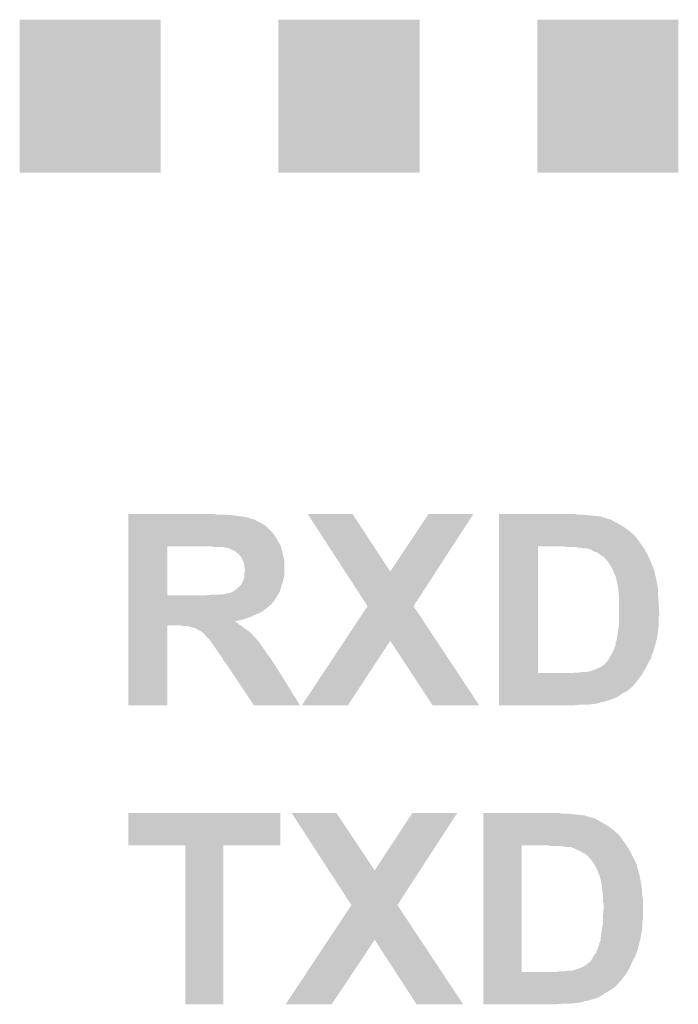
# Model space of a CAD drawing. Extents: x -1.3 to 24.2, y -3.9 to 53.4.
# Tile 26 of 42: x 15 to 17.8, y 21.1 to 25.2. Entities that reach past the tile are written whole.
import ezdxf

# ---------------------------------------------------------------- set-up
doc = ezdxf.new("R2010")
doc.units = 0
doc.layers.get('0').update_dxf_attribs({"linetype": 'CONTINUOUS'})
doc.layers.add('LTE_CAT_1_5_CLICK_V101_GTO', color=11, linetype='CONTINUOUS')
doc.layers.add('LTE_CAT_1_5_CLICK_V101_GTS', color=8, linetype='CONTINUOUS')

# ---------------------------------------------------------------- blocks, each defined once
blk = doc.blocks.new('RECTANGLE_167')
blk.add_solid([(0.29972, 0.32512), (0.29972, -0.32512), (-0.29972, 0.32512), (-0.29972, -0.32512)])

msp = doc.modelspace()

# ---------------------------------------------------------------- linework, layer by layer
at = {"layer": 'LTE_CAT_1_5_CLICK_V101_GTO'}
for points in [[(15.44322, 23.13686), (15.443222, 23.1394), (15.819122, 23.13686), (15.808962, 23.1394)], [(15.44322, 23.13432), (15.44322, 23.13686), (15.89024, 23.13432), (15.85976, 23.13686)], [(15.44322, 23.12924), (15.44322, 23.13432), (15.92326, 23.12924), (15.89024, 23.13432)], [(16.205248, 23.13939), (16.20524, 23.1394), (16.395704, 23.13939), (16.20524, 23.1394)], [(16.363536, 22.895586), (16.205248, 23.13939), (16.555738, 22.895586), (16.395704, 23.13939)], [(16.555738, 22.895586), (16.718266, 23.139366), (16.750468, 22.895586), (16.908758, 23.139366)], [(16.718266, 23.139366), (16.71829, 23.1394), (16.908758, 23.139366), (16.71829, 23.1394)], [(17.01802, 23.13686), (17.018022, 23.1394), (17.353282, 23.13686), (17.343122, 23.1394)], [(17.01802, 23.129238), (17.01802, 23.13686), (17.449802, 23.129238), (17.3736, 23.13686)], [(15.44322, 23.124158), (15.44322, 23.12924), (15.953742, 23.124158), (15.92326, 23.12924)], [(15.44322, 23.11908), (15.44322, 23.124158), (15.966442, 23.11908), (15.953742, 23.124158)], [(15.44322, 23.11654), (15.44322, 23.11908), (15.976602, 23.11654), (15.966442, 23.11908)], [(15.44322, 23.116536), (15.44322, 23.11654), (15.979146, 23.116536), (15.976602, 23.11654)], [(15.44322, 23.11146), (15.44322, 23.116536), (15.986762, 23.11146), (15.979146, 23.116536)], [(15.44322, 23.098758), (15.44322, 23.11146), (16.012162, 23.098758), (15.986762, 23.11146)], [(15.44322, 23.088598), (15.44322, 23.098758), (16.027402, 23.088598), (16.012162, 23.098758)], [(17.01802, 23.12162), (17.01802, 23.129238), (17.472664, 23.12162), (17.449802, 23.129238)], [(17.01802, 23.121618), (17.01802, 23.12162), (17.475204, 23.121618), (17.472664, 23.12162)], [(17.01802, 23.11908), (17.01802, 23.121618), (17.480284, 23.11908), (17.475204, 23.121618)], [(17.01802, 23.119078), (17.01802, 23.11908), (17.482822, 23.119078), (17.480284, 23.11908)], [(17.01802, 23.113998), (17.01802, 23.119078), (17.498064, 23.113998), (17.482822, 23.119078)], [(17.01802, 23.10384), (17.01802, 23.113998), (17.513302, 23.10384), (17.498064, 23.113998)], [(17.01802, 23.09368), (17.01802, 23.10384), (17.533618, 23.09368), (17.513302, 23.10384)], [(17.01802, 23.08098), (17.01802, 23.09368), (17.553938, 23.08098), (17.533618, 23.09368)], [(15.443218, 23.058118), (15.44322, 23.088598), (16.05788, 23.058118), (16.027402, 23.088598)], [(15.443218, 23.037798), (15.443218, 23.058118), (16.070582, 23.037798), (16.05788, 23.058118)], [(17.018018, 23.047962), (17.01802, 23.06574), (17.59458, 23.047962), (17.57426, 23.06574)], [(17.01802, 23.06574), (17.01802, 23.08098), (17.57426, 23.06574), (17.553938, 23.08098)], [(15.443218, 23.032714), (15.443218, 23.037798), (16.07566, 23.032714), (16.070582, 23.037798)], [(15.443218, 23.027634), (15.443218, 23.032714), (16.075664, 23.027634), (16.07566, 23.032714)], [(15.443218, 23.017478), (15.443218, 23.027634), (16.08328, 23.017478), (16.075664, 23.027634)], [(15.443218, 23.00224), (15.443218, 23.017478), (16.090902, 23.00224), (16.08328, 23.017478)], [(17.018018, 23.04542), (17.018018, 23.047962), (17.59712, 23.04542), (17.59458, 23.047962)], [(17.018018, 23.0378), (17.018018, 23.04542), (17.6022, 23.0378), (17.59712, 23.04542)], [(17.018018, 23.0251), (17.018018, 23.0378), (17.61236, 23.0251), (17.6022, 23.0378)], [(17.018018, 23.00986), (17.018018, 23.0251), (17.62252, 23.00986), (17.61236, 23.0251)], [(17.018018, 23.00224), (17.018018, 23.00986), (17.627964, 23.00224), (17.62252, 23.00986)], [(15.443212, 22.793982), (15.443218, 23.00224), (15.6083, 22.793982), (15.608322, 23.00224)], [(15.79627, 23.002238), (15.796262, 23.00224), (16.090902, 23.002238), (16.090902, 23.00224)], [(15.806422, 22.9997), (15.79627, 23.002238), (16.091538, 22.9997), (16.090902, 23.002238)], [(15.849606, 22.999694), (15.806422, 22.9997), (16.091538, 22.999694), (16.091538, 22.9997)], [(15.852146, 22.99716), (15.849606, 22.999694), (16.092172, 22.99716), (16.091538, 22.999694)], [(15.867382, 22.994618), (15.854682, 22.99716), (16.092808, 22.994618), (16.092172, 22.99716)], [(15.88008, 22.98954), (15.867382, 22.994618), (16.094078, 22.98954), (16.092808, 22.994618)], [(15.9004, 22.979378), (15.88008, 22.98954), (16.096618, 22.979378), (16.094078, 22.98954)], [(15.90548, 22.9743), (15.9004, 22.979378), (16.097886, 22.9743), (16.096618, 22.979378)], [(15.913102, 22.969218), (15.90548, 22.9743), (16.099156, 22.969218), (16.097886, 22.9743)], [(15.91564, 22.966674), (15.913102, 22.969218), (16.099792, 22.966674), (16.099156, 22.969218)], [(17.018002, 22.463782), (17.018018, 23.00224), (17.1831, 22.463782), (17.183122, 23.00224)], [(17.305022, 22.9997), (17.289778, 23.00224), (17.62978, 22.9997), (17.627964, 23.00224)], [(17.353282, 22.99716), (17.343122, 22.9997), (17.631594, 22.99716), (17.62978, 22.9997)], [(17.373602, 22.99462), (17.360902, 22.99716), (17.633408, 22.99462), (17.631594, 22.99716)], [(17.397734, 22.99208), (17.388844, 22.99462), (17.635222, 22.99208), (17.633408, 22.99462)], [(17.406622, 22.98954), (17.397734, 22.99208), (17.636634, 22.98954), (17.635222, 22.99208)], [(17.41932, 22.98192), (17.406622, 22.98954), (17.640866, 22.98192), (17.636634, 22.98954)], [(17.434562, 22.976838), (17.41932, 22.98192), (17.64369, 22.976838), (17.640866, 22.98192)], [(17.44472, 22.96922), (17.434562, 22.976838), (17.64792, 22.96922), (17.64369, 22.976838)], [(17.459962, 22.95906), (17.44472, 22.96922), (17.653, 22.95906), (17.64792, 22.96922)], [(15.915646, 22.964134), (15.91564, 22.966674), (16.100428, 22.964134), (16.099792, 22.966674)], [(15.91818, 22.9616), (15.915646, 22.964134), (16.10106, 22.9616), (16.100428, 22.964134)], [(15.92326, 22.956516), (15.91818, 22.9616), (16.102078, 22.956516), (16.10106, 22.9616)], [(15.92834, 22.94382), (15.92326, 22.956516), (16.104616, 22.94382), (16.102078, 22.956516)], [(15.932152, 22.936198), (15.92834, 22.94382), (16.10614, 22.936198), (16.104616, 22.94382)], [(15.933422, 22.933658), (15.932152, 22.936198), (16.10614, 22.933658), (16.10614, 22.936198)], [(15.93596, 22.923498), (15.933422, 22.933658), (16.10614, 22.923498), (16.10614, 22.933658)], [(17.46504, 22.956506), (17.459962, 22.95906), (17.654278, 22.956506), (17.653, 22.95906)], [(17.465046, 22.953974), (17.46504, 22.956506), (17.655544, 22.953974), (17.654278, 22.956506)], [(17.475202, 22.943818), (17.465046, 22.953974), (17.66062, 22.943818), (17.655544, 22.953974)], [(17.485362, 22.931118), (17.475202, 22.943818), (17.665242, 22.931118), (17.66062, 22.943818)], [(17.494506, 22.91588), (17.485362, 22.931118), (17.670784, 22.91588), (17.665242, 22.931118)], [(15.935962, 22.913338), (15.93596, 22.923498), (16.10614, 22.913338), (16.10614, 22.923498)], [(15.93596, 22.887938), (15.9385, 22.900638), (16.10614, 22.887938), (16.10614, 22.900638)], [(15.93596, 22.880318), (15.93596, 22.887938), (16.10614, 22.880318), (16.10614, 22.887938)], [(15.9385, 22.905716), (15.935962, 22.913338), (16.10614, 22.905716), (16.10614, 22.913338)], [(15.9385, 22.900638), (15.9385, 22.905716), (16.10614, 22.900638), (16.10614, 22.905716)], [(16.459192, 22.748252), (16.363536, 22.895586), (16.654804, 22.748252), (16.750468, 22.895586)], [(17.496034, 22.913334), (17.494506, 22.91588), (17.67332, 22.913334), (17.670784, 22.91588)], [(17.49908, 22.908256), (17.496034, 22.913334), (17.673322, 22.908256), (17.67332, 22.913334)], [(17.5006, 22.905722), (17.49908, 22.908256), (17.67459, 22.905722), (17.673322, 22.908256)], [(17.501618, 22.903178), (17.5006, 22.905722), (17.67586, 22.903178), (17.67459, 22.905722)], [(17.504666, 22.89556), (17.501618, 22.903178), (17.678398, 22.89556), (17.67586, 22.903178)], [(17.50568, 22.893022), (17.504666, 22.89556), (17.679034, 22.893022), (17.678398, 22.89556)], [(17.510776, 22.87778), (17.50568, 22.893022), (17.682846, 22.87778), (17.679034, 22.893022)], [(15.923238, 22.83968), (15.92326, 22.842216), (16.095132, 22.83968), (16.095978, 22.842216)], [(15.92326, 22.842216), (15.9258, 22.847298), (16.095978, 22.842216), (16.09767, 22.847298)], [(15.9258, 22.847298), (15.930878, 22.854916), (16.09767, 22.847298), (16.10021, 22.854916)], [(15.930878, 22.854916), (15.931514, 22.85746), (16.10021, 22.854916), (16.101058, 22.85746)], [(15.931514, 22.85746), (15.93596, 22.875238), (16.101058, 22.85746), (16.10501, 22.875238)], [(15.93596, 22.875238), (15.93596, 22.880318), (16.10501, 22.875238), (16.10614, 22.880318)], [(17.5133, 22.877758), (17.510776, 22.87778), (17.682852, 22.877758), (17.682846, 22.87778)], [(17.5133, 22.87524), (17.5133, 22.877758), (17.68348, 22.87524), (17.682852, 22.877758)], [(17.5133, 22.875238), (17.5133, 22.87524), (17.683482, 22.875238), (17.68348, 22.87524)], [(17.51838, 22.85492), (17.5133, 22.875238), (17.687544, 22.85492), (17.683482, 22.875238)], [(17.51951, 22.84984), (17.51838, 22.85492), (17.68856, 22.84984), (17.687544, 22.85492)], [(17.52346, 22.832058), (17.51951, 22.84984), (17.691524, 22.832058), (17.68856, 22.84984)], [(15.849598, 22.79904), (15.869918, 22.80412), (16.079724, 22.79904), (16.082772, 22.80412)], [(15.874996, 22.80412), (15.885154, 22.809198), (16.082772, 22.80412), (16.08582, 22.809198)], [(15.885154, 22.809198), (15.890236, 22.811738), (16.08582, 22.809198), (16.08658, 22.811738)], [(15.890236, 22.811738), (15.90548, 22.82444), (16.08658, 22.811738), (16.090392, 22.82444)], [(15.90548, 22.82444), (15.913098, 22.829518), (16.090392, 22.82444), (16.091914, 22.829518)], [(15.913098, 22.829518), (15.91691, 22.8346), (16.091914, 22.829518), (16.09344, 22.8346)], [(15.91691, 22.8346), (15.920716, 22.839672), (16.09344, 22.8346), (16.09513, 22.839672)], [(15.920716, 22.839672), (15.923238, 22.83968), (16.09513, 22.839672), (16.095132, 22.83968)], [(17.524872, 22.819358), (17.52346, 22.832058), (17.69364, 22.819358), (17.691524, 22.832058)], [(17.526, 22.8092), (17.524872, 22.819358), (17.69364, 22.8092), (17.69364, 22.819358)], [(17.526764, 22.80158), (17.526, 22.8092), (17.69364, 22.80158), (17.69364, 22.8092)], [(17.52854, 22.783802), (17.526764, 22.80158), (17.69491, 22.783802), (17.69364, 22.80158)], [(15.44321, 22.760934), (15.443212, 22.771098), (16.0528, 22.760934), (16.062958, 22.771098)], [(15.44321, 22.7584), (15.44321, 22.760934), (16.052778, 22.7584), (16.0528, 22.760934)], [(15.44321, 22.758386), (15.44321, 22.7584), (16.050254, 22.758386), (16.052778, 22.7584)], [(15.44321, 22.753318), (15.44321, 22.758386), (16.047714, 22.753318), (16.050254, 22.758386)], [(15.443212, 22.79396), (15.443212, 22.793982), (15.768318, 22.79396), (15.6083, 22.793982)], [(15.443212, 22.771098), (15.443212, 22.79396), (16.062958, 22.771098), (16.076676, 22.79396)], [(15.768318, 22.79396), (15.79118, 22.7965), (16.076676, 22.79396), (16.0782, 22.7965)], [(15.814042, 22.7965), (15.83944, 22.79904), (16.0782, 22.7965), (16.079724, 22.79904)], [(17.52854, 22.76602), (17.52854, 22.783802), (17.69618, 22.76602), (17.69491, 22.783802)], [(17.52854, 22.725382), (17.52854, 22.76602), (17.69872, 22.725382), (17.69618, 22.76602)], [(15.44321, 22.750778), (15.44321, 22.753318), (16.04264, 22.750778), (16.047714, 22.753318)], [(15.44321, 22.7457), (15.44321, 22.750778), (16.03756, 22.7457), (16.04264, 22.750778)], [(15.44321, 22.740618), (15.44321, 22.7457), (16.029938, 22.740618), (16.03756, 22.7457)], [(15.44321, 22.733), (15.44321, 22.740618), (16.02232, 22.733), (16.029938, 22.740618)], [(15.44321, 22.72792), (15.44321, 22.733), (16.014702, 22.72792), (16.02232, 22.733)], [(15.44321, 22.7203), (15.44321, 22.72792), (16.002002, 22.7203), (16.014702, 22.72792)], [(15.44321, 22.71014), (15.44321, 22.7203), (15.976598, 22.71014), (16.002002, 22.7203)], [(16.361548, 22.600892), (16.459174, 22.748226), (16.752406, 22.600892), (16.654788, 22.748226)], [(16.459174, 22.748226), (16.459192, 22.748252), (16.654788, 22.748226), (16.654804, 22.748252)], [(17.52854, 22.707598), (17.52854, 22.725382), (17.698718, 22.707598), (17.69872, 22.725382)], [(15.443208, 22.69236), (15.44321, 22.69744), (15.93088, 22.69236), (15.94612, 22.69744)], [(15.443208, 22.68728), (15.443208, 22.69236), (15.913098, 22.68728), (15.93088, 22.69236)], [(15.443208, 22.684812), (15.443208, 22.68728), (15.893768, 22.684812), (15.913098, 22.68728)], [(15.443208, 22.684792), (15.443208, 22.684812), (15.893768, 22.684792), (15.893768, 22.684812)], [(15.443208, 22.684736), (15.443208, 22.684792), (15.895326, 22.684736), (15.893768, 22.684792)], [(15.443208, 22.679658), (15.443208, 22.684736), (15.902942, 22.679658), (15.895326, 22.684736)], [(15.443208, 22.672038), (15.443208, 22.679658), (15.910562, 22.672038), (15.902942, 22.679658)], [(15.44321, 22.702518), (15.44321, 22.71014), (15.9639, 22.702518), (15.976598, 22.71014)], [(15.44321, 22.69744), (15.44321, 22.702518), (15.94612, 22.69744), (15.9639, 22.702518)], [(17.52854, 22.699976), (17.52854, 22.707598), (17.69618, 22.699976), (17.698718, 22.707598)], [(17.52854, 22.669498), (17.52854, 22.699976), (17.69618, 22.669498), (17.69618, 22.699976)], [(15.4432, 22.326622), (15.443208, 22.666938), (15.608278, 22.326622), (15.6083, 22.666938)], [(15.443208, 22.66696), (15.443208, 22.672038), (15.919028, 22.66696), (15.910562, 22.672038)], [(15.443208, 22.666938), (15.443208, 22.66696), (15.6083, 22.666938), (15.659098, 22.66696)], [(15.67688, 22.66442), (15.659098, 22.66696), (15.92326, 22.66442), (15.919028, 22.66696)], [(15.70228, 22.66188), (15.689578, 22.66442), (15.926436, 22.66188), (15.92326, 22.66442)], [(15.712438, 22.659342), (15.70228, 22.66188), (15.929608, 22.659342), (15.926436, 22.66188)], [(15.717516, 22.656802), (15.712438, 22.659342), (15.932784, 22.656802), (15.929608, 22.659342)], [(15.722596, 22.6568), (15.717516, 22.656802), (15.932786, 22.6568), (15.932784, 22.656802)], [(15.727678, 22.65426), (15.722596, 22.6568), (15.93596, 22.65426), (15.932786, 22.6568)], [(15.732758, 22.65172), (15.727678, 22.65426), (15.93977, 22.65172), (15.93596, 22.65426)], [(15.740378, 22.646642), (15.732758, 22.65172), (15.947388, 22.646642), (15.93977, 22.65172)], [(15.74546, 22.6441), (15.740378, 22.646642), (15.9512, 22.6441), (15.947388, 22.646642)], [(15.750538, 22.64156), (15.74546, 22.6441), (15.954248, 22.64156), (15.9512, 22.6441)], [(15.75816, 22.63648), (15.750538, 22.64156), (15.960344, 22.63648), (15.954248, 22.64156)], [(15.763242, 22.631398), (15.75816, 22.63648), (15.966442, 22.631398), (15.960344, 22.63648)], [(17.52092, 22.62378), (17.522824, 22.63902), (17.6911, 22.62378), (17.69364, 22.63902)], [(17.522824, 22.63902), (17.52346, 22.6441), (17.69364, 22.63902), (17.694148, 22.6441)], [(17.52346, 22.6441), (17.527524, 22.66442), (17.694148, 22.6441), (17.69618, 22.66442)], [(17.527524, 22.66442), (17.52854, 22.669498), (17.69618, 22.66442), (17.69618, 22.669498)], [(15.770858, 22.623782), (15.763242, 22.631398), (15.972794, 22.623782), (15.966442, 22.631398)], [(15.775938, 22.616162), (15.770858, 22.623782), (15.979148, 22.616162), (15.972794, 22.623782)], [(15.775942, 22.61616), (15.775938, 22.616162), (15.979148, 22.61616), (15.979148, 22.616162)], [(15.775954, 22.616152), (15.775942, 22.61616), (15.981684, 22.616152), (15.979148, 22.61616)], [(15.783558, 22.611082), (15.775954, 22.616152), (15.985066, 22.611082), (15.981684, 22.616152)], [(15.785376, 22.608538), (15.783558, 22.611082), (15.986762, 22.608538), (15.985066, 22.611082)], [(15.790818, 22.60092), (15.785376, 22.608538), (15.99438, 22.60092), (15.986762, 22.608538)], [(15.801704, 22.58568), (15.790818, 22.60092), (16.00454, 22.58568), (15.99438, 22.60092)], [(16.179824, 22.326636), (16.361548, 22.600892), (16.375392, 22.326636), (16.555702, 22.600892)], [(16.736056, 22.32661), (16.555702, 22.600892), (16.934132, 22.32661), (16.752406, 22.600892)], [(17.513298, 22.583136), (17.5133, 22.593296), (17.681632, 22.583136), (17.684402, 22.593296)], [(17.5133, 22.593296), (17.51584, 22.59838), (17.684402, 22.593296), (17.685788, 22.59838)], [(17.51584, 22.59838), (17.518378, 22.605998), (17.685788, 22.59838), (17.687866, 22.605998)], [(17.518378, 22.605998), (17.51874, 22.608538), (17.687866, 22.605998), (17.68856, 22.608538)], [(17.51874, 22.608538), (17.52092, 22.62378), (17.68856, 22.608538), (17.6911, 22.62378)], [(15.80896, 22.57552), (15.801704, 22.58568), (16.011798, 22.57552), (16.00454, 22.58568)], [(15.81404, 22.5679), (15.80896, 22.57552), (16.01724, 22.5679), (16.011798, 22.57552)], [(15.820816, 22.557738), (15.81404, 22.5679), (16.024862, 22.557738), (16.01724, 22.5679)], [(15.8242, 22.55266), (15.820816, 22.557738), (16.02791, 22.55266), (16.024862, 22.557738)], [(15.829644, 22.54504), (15.8242, 22.55266), (16.03248, 22.54504), (16.02791, 22.55266)], [(17.49806, 22.547582), (17.499326, 22.550114), (17.670782, 22.547582), (17.673314, 22.550114)], [(17.499326, 22.550114), (17.500598, 22.552658), (17.673314, 22.550114), (17.67332, 22.552658)], [(17.500598, 22.552658), (17.50568, 22.56282), (17.67332, 22.552658), (17.67609, 22.56282)], [(17.50568, 22.56282), (17.513298, 22.583136), (17.67609, 22.56282), (17.681632, 22.583136)], [(15.8369, 22.53488), (15.829644, 22.54504), (16.040608, 22.53488), (16.03248, 22.54504)], [(15.838806, 22.53234), (15.8369, 22.53488), (16.04264, 22.53234), (16.040608, 22.53488)], [(15.844518, 22.524722), (15.838806, 22.53234), (16.04772, 22.524722), (16.04264, 22.53234)], [(15.84706, 22.517104), (15.844518, 22.524722), (16.052798, 22.517104), (16.04772, 22.524722)], [(15.857214, 22.506946), (15.84706, 22.517104), (16.05957, 22.506946), (16.052798, 22.517104)], [(15.85722, 22.504406), (15.857214, 22.506946), (16.061264, 22.504406), (16.05957, 22.506946)], [(17.470112, 22.504396), (17.47012, 22.506926), (17.651728, 22.504396), (17.652992, 22.506926)], [(17.47012, 22.506926), (17.475194, 22.509478), (17.652992, 22.506926), (17.654268, 22.509478)], [(17.475194, 22.509478), (17.483664, 22.522178), (17.654268, 22.509478), (17.66062, 22.522178)], [(17.483664, 22.522178), (17.485358, 22.524718), (17.66062, 22.522178), (17.662312, 22.524718)], [(17.485358, 22.524718), (17.487896, 22.529794), (17.662312, 22.524718), (17.665696, 22.529794)], [(17.487896, 22.529794), (17.49044, 22.53488), (17.665696, 22.529794), (17.665698, 22.53488)], [(17.49044, 22.53488), (17.49196, 22.537416), (17.665698, 22.53488), (17.6657, 22.537416)], [(17.49196, 22.537416), (17.496532, 22.545036), (17.6657, 22.537416), (17.66824, 22.545036)], [(17.496532, 22.545036), (17.49806, 22.547582), (17.66824, 22.545036), (17.670782, 22.547582)], [(15.859758, 22.501862), (15.85722, 22.504406), (16.06296, 22.501862), (16.061264, 22.504406)], [(15.86992, 22.48662), (15.859758, 22.501862), (16.07312, 22.48662), (16.06296, 22.501862)], [(15.976596, 22.326608), (15.86992, 22.48662), (16.172136, 22.326608), (16.07312, 22.48662)], [(17.327878, 22.46376), (17.343118, 22.4663), (17.628616, 22.46376), (17.63014, 22.4663)], [(17.358358, 22.4663), (17.37614, 22.46884), (17.63014, 22.4663), (17.631664, 22.46884)], [(17.391378, 22.46884), (17.404078, 22.47138), (17.631664, 22.46884), (17.633188, 22.47138)], [(17.406616, 22.47138), (17.4117, 22.47392), (17.633188, 22.47138), (17.634712, 22.47392)], [(17.4117, 22.47392), (17.426938, 22.479), (17.634712, 22.47392), (17.63776, 22.479)], [(17.426938, 22.479), (17.4371, 22.48408), (17.63776, 22.479), (17.640582, 22.48408)], [(17.4371, 22.48408), (17.4498, 22.48916), (17.640582, 22.48408), (17.643404, 22.48916)], [(17.4498, 22.48916), (17.46673, 22.50186), (17.643404, 22.48916), (17.65046, 22.50186)], [(17.46673, 22.50186), (17.470112, 22.504396), (17.65046, 22.50186), (17.651728, 22.504396)], [(17.018002, 22.46376), (17.018002, 22.463782), (17.327878, 22.46376), (17.1831, 22.463782)], [(17.018002, 22.4536), (17.018002, 22.46376), (17.62252, 22.4536), (17.628616, 22.46376)], [(17.018002, 22.40788), (17.018002, 22.4536), (17.586958, 22.40788), (17.62252, 22.4536)], [(17.018, 22.400258), (17.018002, 22.40534), (17.576798, 22.400258), (17.58442, 22.40534)], [(17.018, 22.392638), (17.018, 22.400258), (17.569178, 22.392638), (17.576798, 22.400258)], [(17.018, 22.38502), (17.018, 22.392638), (17.55648, 22.38502), (17.569178, 22.392638)], [(17.018, 22.37486), (17.018, 22.38502), (17.538698, 22.37486), (17.55648, 22.38502)], [(17.018002, 22.40534), (17.018002, 22.40788), (17.58442, 22.40534), (17.586958, 22.40788)], [(17.018, 22.36216), (17.018, 22.37486), (17.52092, 22.36216), (17.538698, 22.37486)], [(17.018, 22.352), (17.018, 22.36216), (17.495522, 22.352), (17.52092, 22.36216)], [(17.018, 22.344376), (17.018, 22.352), (17.470118, 22.344376), (17.495522, 22.352)], [(17.018, 22.34184), (17.018, 22.344376), (17.467574, 22.34184), (17.470118, 22.344376)], [(17.018, 22.3393), (17.018, 22.34184), (17.4498, 22.3393), (17.462498, 22.34184)], [(17.018, 22.33422), (17.018, 22.3393), (17.432018, 22.33422), (17.4498, 22.3393)], [(15.608278, 22.3266), (15.4432, 22.326622), (15.608278, 22.3266), (15.608278, 22.326622)], [(16.17214, 22.3266), (15.976596, 22.326608), (16.17214, 22.3266), (16.172136, 22.326608)], [(16.37537, 22.3266), (16.179824, 22.326636), (16.37537, 22.3266), (16.375392, 22.326636)], [(16.934138, 22.3266), (16.934132, 22.32661), (16.934138, 22.3266), (16.736056, 22.32661)], [(17.018, 22.33168), (17.018, 22.33422), (17.4117, 22.33168), (17.432018, 22.33422)], [(17.018, 22.32914), (17.018, 22.33168), (17.388838, 22.32914), (17.4117, 22.33168)], [(17.018, 22.326622), (17.018, 22.32914), (17.328144, 22.326622), (17.35836, 22.32914)], [(17.327882, 22.3266), (17.018, 22.326622), (17.327882, 22.3266), (17.328144, 22.326622)], [(15.4432, 21.732262), (15.44322, 21.869378), (16.088338, 21.732262), (16.08836, 21.869378)], [(15.44322, 21.869378), (15.443222, 21.8694), (16.08836, 21.869378), (15.443222, 21.8694)], [(16.136666, 21.869392), (16.13666, 21.8694), (16.327124, 21.869392), (16.13666, 21.8694)], [(16.294956, 21.625588), (16.136666, 21.869392), (16.489698, 21.625588), (16.327124, 21.869392)], [(16.489698, 21.625588), (16.649686, 21.869366), (16.68189, 21.625588), (16.840178, 21.869366)], [(16.649686, 21.869366), (16.64971, 21.8694), (16.840178, 21.869366), (16.64971, 21.8694)], [(16.95198, 21.86686), (16.951982, 21.8694), (17.284702, 21.86686), (17.274542, 21.8694)], [(16.95198, 21.86432), (16.95198, 21.86686), (17.33042, 21.86432), (17.30756, 21.86686)], [(16.95198, 21.86178), (16.95198, 21.86432), (17.35836, 21.86178), (17.33042, 21.86432)], [(16.95198, 21.859238), (16.95198, 21.86178), (17.381222, 21.859238), (17.35836, 21.86178)], [(16.95198, 21.85162), (16.95198, 21.859238), (17.404084, 21.85162), (17.381222, 21.859238)], [(16.95198, 21.851618), (16.95198, 21.85162), (17.406624, 21.851618), (17.404084, 21.85162)], [(16.95198, 21.84908), (16.95198, 21.851618), (17.411704, 21.84908), (17.406624, 21.851618)], [(16.95198, 21.849078), (16.95198, 21.84908), (17.416784, 21.849078), (17.411704, 21.84908)], [(16.95198, 21.844), (16.95198, 21.849078), (17.429482, 21.844), (17.416784, 21.849078)], [(16.95198, 21.82368), (16.95198, 21.844), (17.46504, 21.82368), (17.429482, 21.844)], [(16.951978, 21.77796), (16.95198, 21.79574), (17.526006, 21.77796), (17.50568, 21.79574)], [(16.95198, 21.81098), (16.95198, 21.82368), (17.485358, 21.81098), (17.46504, 21.82368)], [(16.95198, 21.79574), (16.95198, 21.81098), (17.50568, 21.79574), (17.485358, 21.81098)], [(16.951978, 21.777938), (16.951978, 21.77796), (17.52854, 21.777938), (17.526006, 21.77796)], [(16.951978, 21.775414), (16.951978, 21.777938), (17.528544, 21.775414), (17.52854, 21.777938)], [(16.951978, 21.7678), (16.951978, 21.775414), (17.53362, 21.7678), (17.528544, 21.775414)], [(16.951978, 21.7551), (16.951978, 21.7678), (17.54378, 21.7551), (17.53362, 21.7678)], [(16.951978, 21.73986), (16.951978, 21.7551), (17.55394, 21.73986), (17.54378, 21.7551)], [(15.684478, 21.73224), (15.4432, 21.732262), (16.088338, 21.73224), (16.088338, 21.732262)], [(15.68448, 21.732218), (15.684478, 21.73224), (15.84706, 21.732218), (16.088338, 21.73224)], [(15.6845, 21.056622), (15.68448, 21.732218), (15.847038, 21.056622), (15.84706, 21.732218)], [(16.951962, 21.193782), (16.951978, 21.73224), (17.11452, 21.193782), (17.114542, 21.73224)], [(16.951978, 21.73224), (16.951978, 21.73986), (17.559384, 21.73224), (17.55394, 21.73986)], [(17.236442, 21.7297), (17.221198, 21.73224), (17.5612, 21.7297), (17.559384, 21.73224)], [(17.284702, 21.72716), (17.274542, 21.7297), (17.563014, 21.72716), (17.5612, 21.7297)], [(17.305022, 21.72462), (17.292322, 21.72716), (17.564828, 21.72462), (17.563014, 21.72716)], [(17.322802, 21.724618), (17.305022, 21.72462), (17.56483, 21.724618), (17.564828, 21.72462)], [(17.330418, 21.72208), (17.322802, 21.724618), (17.566642, 21.72208), (17.56483, 21.724618)], [(17.33804, 21.71954), (17.330418, 21.72208), (17.568054, 21.71954), (17.566642, 21.72208)], [(17.35328, 21.71192), (17.33804, 21.71954), (17.572286, 21.71192), (17.568054, 21.71954)], [(17.365982, 21.706838), (17.35328, 21.71192), (17.57511, 21.706838), (17.572286, 21.71192)], [(17.376142, 21.69922), (17.365982, 21.706838), (17.57934, 21.69922), (17.57511, 21.706838)], [(17.3863, 21.694138), (17.376142, 21.69922), (17.581882, 21.694138), (17.57934, 21.69922)], [(17.391384, 21.689058), (17.3863, 21.694138), (17.584422, 21.689058), (17.581882, 21.694138)], [(17.39646, 21.686506), (17.391384, 21.689058), (17.585698, 21.686506), (17.584422, 21.689058)], [(17.396466, 21.683974), (17.39646, 21.686506), (17.586964, 21.683974), (17.585698, 21.686506)], [(17.40662, 21.67382), (17.396466, 21.683974), (17.59204, 21.67382), (17.586964, 21.683974)], [(17.406622, 21.673818), (17.40662, 21.67382), (17.592042, 21.673818), (17.59204, 21.67382)], [(17.416782, 21.661118), (17.406622, 21.673818), (17.597814, 21.661118), (17.592042, 21.673818)], [(17.425928, 21.645876), (17.416782, 21.661118), (17.60474, 21.645876), (17.597814, 21.661118)], [(17.4305, 21.638256), (17.425928, 21.645876), (17.604742, 21.638256), (17.60474, 21.645876)], [(17.43202, 21.635722), (17.4305, 21.638256), (17.60601, 21.635722), (17.604742, 21.638256)], [(17.433038, 21.633178), (17.43202, 21.635722), (17.60728, 21.633178), (17.60601, 21.635722)], [(17.436086, 21.62556), (17.433038, 21.633178), (17.609818, 21.62556), (17.60728, 21.633178)], [(16.390612, 21.478252), (16.294956, 21.625588), (16.586224, 21.478252), (16.68189, 21.625588)], [(17.4371, 21.623022), (17.436086, 21.62556), (17.610454, 21.623022), (17.609818, 21.62556)], [(17.442196, 21.60778), (17.4371, 21.623022), (17.614266, 21.60778), (17.610454, 21.623022)], [(17.44472, 21.607758), (17.442196, 21.60778), (17.614272, 21.607758), (17.614266, 21.60778)], [(17.44472, 21.60524), (17.44472, 21.607758), (17.6149, 21.60524), (17.614272, 21.607758)], [(17.44472, 21.605238), (17.44472, 21.60524), (17.614902, 21.605238), (17.6149, 21.60524)], [(17.4498, 21.58492), (17.44472, 21.605238), (17.618964, 21.58492), (17.614902, 21.605238)], [(17.45093, 21.57984), (17.4498, 21.58492), (17.61998, 21.57984), (17.618964, 21.58492)], [(17.45488, 21.562058), (17.45093, 21.57984), (17.622944, 21.562058), (17.61998, 21.57984)], [(17.456292, 21.549358), (17.45488, 21.562058), (17.62506, 21.549358), (17.622944, 21.562058)], [(17.45742, 21.5392), (17.456292, 21.549358), (17.62506, 21.5392), (17.62506, 21.549358)], [(17.458184, 21.53158), (17.45742, 21.5392), (17.62506, 21.53158), (17.62506, 21.5392)], [(17.45996, 21.513802), (17.458184, 21.53158), (17.6276, 21.513802), (17.62506, 21.53158)], [(17.459962, 21.496018), (17.45996, 21.513802), (17.63014, 21.496018), (17.6276, 21.513802)], [(16.29297, 21.330894), (16.390594, 21.478226), (16.683824, 21.330894), (16.586208, 21.478226)], [(16.390594, 21.478226), (16.390612, 21.478252), (16.586208, 21.478226), (16.586224, 21.478252)], [(17.45996, 21.429982), (17.4625, 21.463), (17.63014, 21.429982), (17.63014, 21.463)], [(17.459962, 21.493478), (17.459962, 21.496018), (17.63014, 21.493478), (17.63014, 21.496018)], [(17.4625, 21.485856), (17.459962, 21.493478), (17.63014, 21.485856), (17.63014, 21.493478)], [(17.4625, 21.463), (17.4625, 21.485856), (17.63014, 21.463), (17.63014, 21.485856)], [(17.45996, 21.419818), (17.45996, 21.429982), (17.63014, 21.419818), (17.63014, 21.429982)], [(17.45996, 21.407118), (17.45996, 21.419818), (17.6276, 21.407118), (17.63014, 21.419818)], [(17.45488, 21.3741), (17.458944, 21.39442), (17.625568, 21.3741), (17.6276, 21.39442)], [(17.458944, 21.39442), (17.45996, 21.399498), (17.6276, 21.39442), (17.6276, 21.399498)], [(17.45996, 21.399498), (17.45996, 21.407118), (17.6276, 21.399498), (17.6276, 21.407118)], [(17.449798, 21.328376), (17.4498, 21.335998), (17.617208, 21.328376), (17.619286, 21.335998)], [(17.4498, 21.335998), (17.450162, 21.338538), (17.619286, 21.335998), (17.61998, 21.338538)], [(17.450162, 21.338538), (17.45234, 21.35378), (17.61998, 21.338538), (17.62252, 21.35378)], [(17.45234, 21.35378), (17.454244, 21.36902), (17.62252, 21.35378), (17.62506, 21.36902)], [(17.454244, 21.36902), (17.45488, 21.3741), (17.62506, 21.36902), (17.625568, 21.3741)], [(16.111244, 21.056636), (16.29297, 21.330894), (16.306814, 21.056636), (16.489662, 21.330894)], [(16.667476, 21.05661), (16.489662, 21.330894), (16.865552, 21.05661), (16.683824, 21.330894)], [(17.4371, 21.29282), (17.444718, 21.313136), (17.60751, 21.29282), (17.613052, 21.313136)], [(17.444718, 21.313136), (17.44472, 21.318216), (17.613052, 21.313136), (17.614436, 21.318216)], [(17.44472, 21.318216), (17.449798, 21.328376), (17.614436, 21.318216), (17.617208, 21.328376)], [(17.406618, 21.239478), (17.415084, 21.252178), (17.585688, 21.239478), (17.59204, 21.252178)], [(17.415084, 21.252178), (17.416778, 21.254718), (17.59204, 21.252178), (17.593732, 21.254718)], [(17.416778, 21.254718), (17.419316, 21.259796), (17.593732, 21.254718), (17.597118, 21.259796)], [(17.419316, 21.259796), (17.421858, 21.264878), (17.597118, 21.259796), (17.598812, 21.264878)], [(17.421858, 21.264878), (17.429984, 21.275036), (17.598812, 21.264878), (17.6022, 21.275036)], [(17.429984, 21.275036), (17.432014, 21.277574), (17.6022, 21.275036), (17.604734, 21.277574)], [(17.432014, 21.277574), (17.432018, 21.277578), (17.604734, 21.277574), (17.604734, 21.277578)], [(17.432018, 21.277578), (17.43371, 21.282658), (17.604734, 21.277578), (17.60474, 21.282658)], [(17.43371, 21.282658), (17.4371, 21.29282), (17.60474, 21.282658), (17.60751, 21.29282)], [(17.358362, 21.209), (17.37106, 21.21408), (17.57172, 21.209), (17.573976, 21.21408)], [(17.37106, 21.21408), (17.381218, 21.21916), (17.573976, 21.21408), (17.576234, 21.21916)], [(17.381218, 21.21916), (17.39815, 21.23186), (17.576234, 21.21916), (17.58188, 21.23186)], [(17.39815, 21.23186), (17.401538, 21.2344), (17.58188, 21.23186), (17.58315, 21.2344)], [(17.401538, 21.2344), (17.406618, 21.239478), (17.58315, 21.2344), (17.585688, 21.239478)], [(16.951962, 21.19376), (16.951962, 21.193782), (17.259298, 21.19376), (17.11452, 21.193782)], [(16.951962, 21.1836), (16.951962, 21.19376), (17.55648, 21.1836), (17.562576, 21.19376)], [(16.951962, 21.16074), (16.951962, 21.1836), (17.5387, 21.16074), (17.55648, 21.1836)], [(17.259298, 21.19376), (17.274538, 21.1963), (17.562576, 21.19376), (17.5641, 21.1963)], [(17.292318, 21.1963), (17.307558, 21.19884), (17.5641, 21.1963), (17.565624, 21.19884)], [(17.322798, 21.19884), (17.335498, 21.20138), (17.565624, 21.19884), (17.567148, 21.20138)], [(17.338036, 21.20138), (17.34312, 21.20392), (17.567148, 21.20138), (17.568672, 21.20392)], [(17.34312, 21.20392), (17.358362, 21.209), (17.568672, 21.20392), (17.57172, 21.209)], [(16.95196, 21.13026), (16.951962, 21.13788), (17.510758, 21.13026), (17.51838, 21.13788)], [(16.95196, 21.122638), (16.95196, 21.13026), (17.500598, 21.122638), (17.510758, 21.13026)], [(16.951962, 21.13788), (16.951962, 21.16074), (17.51838, 21.13788), (17.5387, 21.16074)], [(16.95196, 21.11502), (16.95196, 21.122638), (17.4879, 21.11502), (17.500598, 21.122638)], [(16.95196, 21.10486), (16.95196, 21.11502), (17.470118, 21.10486), (17.4879, 21.11502)], [(16.95196, 21.09216), (16.95196, 21.10486), (17.45234, 21.09216), (17.470118, 21.10486)], [(16.95196, 21.081998), (16.95196, 21.09216), (17.42948, 21.081998), (17.45234, 21.09216)], [(15.847038, 21.0566), (15.6845, 21.056622), (15.847038, 21.0566), (15.847038, 21.056622)], [(16.30679, 21.0566), (16.111244, 21.056636), (16.30679, 21.0566), (16.306814, 21.056636)], [(16.865558, 21.0566), (16.865552, 21.05661), (16.865558, 21.0566), (16.667476, 21.05661)], [(16.95196, 21.07438), (16.95196, 21.081998), (17.404078, 21.07438), (17.42948, 21.081998)], [(16.95196, 21.074358), (16.95196, 21.07438), (17.40154, 21.074358), (17.404078, 21.07438)], [(16.95196, 21.07184), (16.95196, 21.074358), (17.401518, 21.07184), (17.40154, 21.074358)], [(16.95196, 21.0693), (16.95196, 21.07184), (17.38122, 21.0693), (17.393918, 21.07184)], [(16.95196, 21.06422), (16.95196, 21.0693), (17.363438, 21.06422), (17.38122, 21.0693)], [(16.95196, 21.06168), (16.95196, 21.06422), (17.34312, 21.06168), (17.363438, 21.06422)], [(16.95196, 21.05914), (16.95196, 21.06168), (17.320258, 21.05914), (17.34312, 21.06168)], [(16.95196, 21.056622), (16.95196, 21.05914), (17.259564, 21.056622), (17.28978, 21.05914)], [(17.259302, 21.0566), (16.95196, 21.056622), (17.259302, 21.0566), (17.259564, 21.056622)]]:
    msp.add_solid(points, dxfattribs=at)

# ---------------------------------------------------------------- block references
at = {"layer": 'LTE_CAT_1_5_CLICK_V101_GTS'}
for p in [(15.28064, 24.91486), (16.38046, 24.91486), (17.48028, 24.91486)]:
    msp.add_blockref('RECTANGLE_167', p, dxfattribs=at)

doc.saveas('drawing.dxf')
